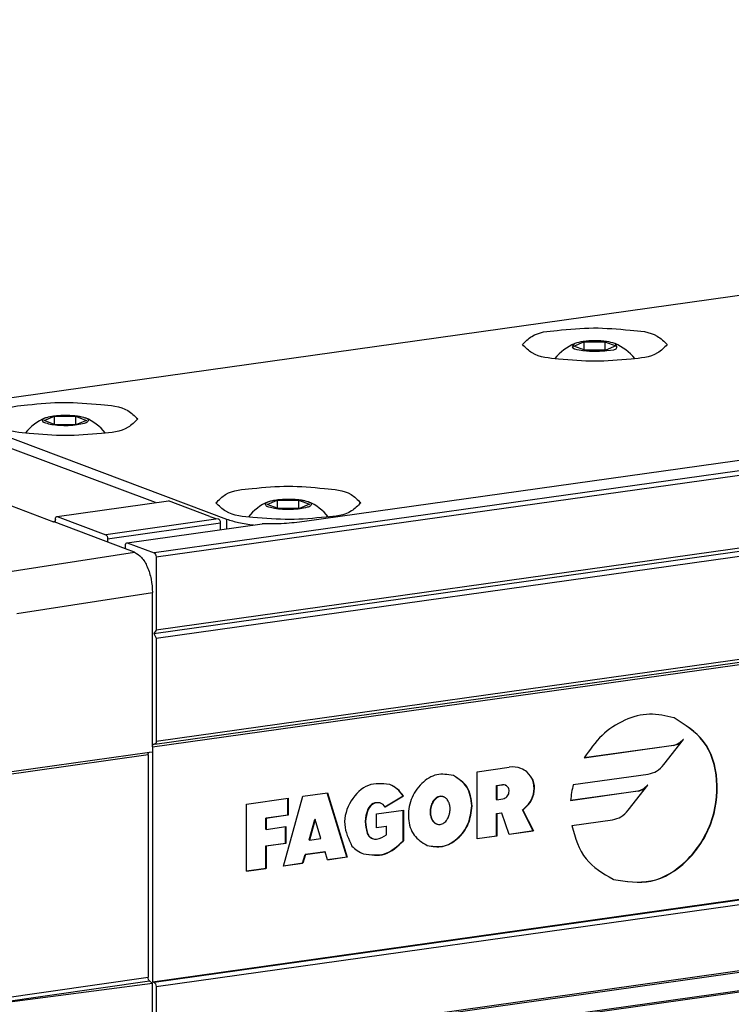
# Model space of a CAD drawing. Header units: millimetres. Extents: x -235 to 1816, y -109 to 485.
# Tile 18 of 51: x 344 to 370, y 61 to 96. Entities that reach past the tile are written whole.
import ezdxf

# ---------------------------------------------------------------- set-up
doc = ezdxf.new("R2010")
doc.units = ezdxf.units.MM

# ---------------------------------------------------------------- blocks, each defined once
blk = doc.blocks.new('TAPA_IZQUIERDA__3', base_point=(647.453, 92.656))
at = {"color": 7, "linetype": 'Continuous'}
for p, q in [((679.53, 160.589), (690.744, 156.371)), ((690.778, 156.367), (690.744, 156.371)), ((695.959, 154.41), (690.778, 156.367)), ((696.611, 154.164), (695.959, 154.41)), ((686.766, 152.641), (696.611, 154.164)), ((688.069, 149.718), (697.915, 151.241)), ((697.915, 140.049), (697.915, 151.241)), ((697.915, 140.049), (697.915, 139.697)), ((697.602, 139.472), (686.104, 137.856)), ((686.241, 138.059), (697.699, 139.671)), ((697.602, 139.472), (697.602, 123.353)), ((697.699, 139.671), (697.915, 139.697)), ((686.646, 121.789), (697.602, 123.353)), ((686.743, 121.518), (697.699, 123.081)), ((697.915, 122.892), (686.79, 121.448)), ((697.699, 123.081), (697.915, 122.892)), ((697.915, 118.399), (697.915, 122.892))]:
    blk.add_line(p, q, dxfattribs=at)
for points, knots in [([(696.611, 154.164), (696.789, 154.051), (697.197, 153.792), (697.575, 153.069), (697.858, 152.207), (697.896, 151.567), (697.915, 151.241)], [0, 0, 0, 0, 0.622822, 1.429026, 2.368036, 3.341423, 3.341423, 3.341423, 3.341423]), ([(697.602, 139.472), (697.603, 139.522), (697.605, 139.606), (697.672, 139.652), (697.699, 139.671)], [0, 0, 0, 0, 0.1405768, 0.2329958, 0.2329958, 0.2329958, 0.2329958]), ([(697.699, 123.081), (697.672, 123.118), (697.613, 123.198), (697.606, 123.298), (697.602, 123.353)], [0, 0, 0, 0, 0.1328632, 0.2933827, 0.2933827, 0.2933827, 0.2933827])]:
    blk.add_open_spline(points, degree=3, knots=knots, dxfattribs=at)
blk = doc.blocks.new('Li-4_PERFIL__5', base_point=(672.268, 98.227))
at = {"color": 7, "linetype": 'Continuous'}
for p, q in [((973.221, 192.781), (698.045, 154.112)), ((698.176, 153.82), (973.41, 192.497)), ((697.915, 140.049), (972.343, 178.613)), ((698.08, 140.239), (972.466, 178.797)), ((972.602, 179.001), (698.176, 140.438)), ((776.718, 177.876), (682.01, 164.567)), ((728.46, 169.107), (729.193, 169.416)), ((729.193, 169.416), (730.726, 169.425)), ((729.193, 169.416), (729.193, 168.831)), ((730.726, 169.425), (731.526, 169.125)), ((730.726, 169.425), (730.726, 168.815)), ((797.249, 168.793), (708.94, 156.384)), ((729.26, 168.806), (728.46, 169.107)), ((730.793, 168.815), (729.26, 168.806)), ((731.526, 169.125), (730.793, 168.815)), ((682.01, 164.567), (703.289, 156.564)), ((690.065, 163.711), (690.798, 164.021)), ((690.865, 163.411), (690.065, 163.711)), ((690.798, 164.021), (692.331, 164.03)), ((690.798, 163.436), (690.798, 164.021)), ((692.331, 164.03), (692.331, 163.419)), ((692.331, 164.03), (693.131, 163.729)), ((693.131, 163.729), (692.398, 163.42)), ((692.398, 163.42), (690.865, 163.411)), ((698.125, 157.761), (687.593, 161.722)), ((697.915, 123.018), (973.056, 161.682)), ((973.006, 161.608), (698.045, 122.969)), ((698.176, 122.677), (972.778, 161.265)), ((679.53, 160.589), (690.744, 156.371)), ((691.004, 156.76), (699.067, 157.893)), ((702.066, 156.765), (699.067, 157.893)), ((706.233, 157.631), (706.966, 157.941)), ((706.966, 157.941), (708.499, 157.949)), ((706.966, 157.941), (706.966, 157.355)), ((708.499, 157.949), (708.499, 157.339)), ((708.499, 157.949), (709.299, 157.649)), ((698.019, 148.283), (761.584, 157.215)), ((761.75, 157.449), (698.176, 148.516)), ((707.033, 157.33), (706.233, 157.631)), ((708.566, 157.339), (707.033, 157.33)), ((709.299, 157.649), (708.566, 157.339)), ((690.744, 156.371), (690.778, 156.367)), ((690.97, 156.764), (691.004, 156.76)), ((691.004, 156.76), (694.525, 155.436)), ((702.674, 156.581), (694.525, 155.436)), ((698.167, 117.771), (973.439, 156.453)), ((698.176, 147.932), (761.75, 156.865)), ((973.388, 156.53), (698.176, 117.856)), ((703.289, 156.564), (703.289, 155.868)), ((694.655, 155.144), (702.854, 156.296)), ((696.09, 154.848), (705.859, 156.22)), ((702.854, 155.807), (702.854, 156.296)), ((694.655, 155.144), (694.655, 154.9)), ((972.595, 154.99), (697.852, 116.382)), ((695.959, 154.41), (695.959, 154.653)), ((696.055, 154.852), (696.09, 154.848)), ((696.09, 154.848), (698.045, 154.112)), ((972.522, 154.881), (697.765, 116.269)), ((698.176, 153.82), (698.176, 148.516)), ((698.176, 148.516), (698.019, 148.283)), ((698.019, 148.283), (698.176, 147.932)), ((698.176, 147.932), (698.176, 140.438)), ((697.915, 140.049), (697.915, 139.697)), ((698.08, 140.239), (698.011, 140.248)), ((735.716, 140.161), (729.214, 139.247)), ((729.222, 139.262), (735.69, 140.171)), ((734.994, 138.769), (736.414, 140.588)), ((735.716, 140.161), (735.69, 140.171)), ((736.414, 140.588), (736.388, 140.598)), ((697.915, 139.697), (697.915, 123.018)), ((721.466, 138.25), (723.777, 138.574)), ((721.466, 133.383), (721.466, 138.25)), ((725.095, 138.224), (725.069, 138.233)), ((728.427, 137.312), (733.863, 138.076)), ((722.862, 137.243), (723.306, 137.305)), ((722.862, 136.229), (722.862, 137.243)), ((722.888, 137.233), (722.862, 137.243)), ((723.332, 137.295), (722.888, 137.233)), ((722.888, 137.233), (722.888, 136.219)), ((723.332, 137.295), (723.306, 137.305)), ((723.49, 137.286), (723.516, 137.276)), ((732.407, 135.455), (733.828, 137.275)), ((733.828, 137.275), (733.802, 137.285)), ((707.407, 131.408), (708.829, 136.474)), ((708.829, 136.474), (710.607, 136.724)), ((712.003, 132.067), (710.585, 136.721)), ((710.607, 136.724), (712.029, 132.057)), ((714.771, 135.707), (716.084, 136.493)), ((716.11, 136.483), (714.781, 135.688)), ((716.11, 136.483), (716.084, 136.493)), ((718.784, 136.454), (718.758, 136.463)), ((719.026, 136.427), (719, 136.437)), ((733.13, 136.847), (728.233, 136.159)), ((728.234, 136.173), (733.104, 136.857)), ((733.13, 136.847), (733.104, 136.857)), ((704.741, 135.899), (707.763, 136.324)), ((704.741, 131.033), (704.741, 135.899)), ((707.737, 135.117), (707.737, 136.32)), ((707.763, 136.324), (707.763, 135.108)), ((714.457, 135.978), (714.431, 135.988)), ((722.888, 136.219), (722.862, 136.229)), ((722.888, 136.219), (723.332, 136.282)), ((706.137, 134.893), (707.737, 135.117)), ((707.763, 135.108), (706.163, 134.883)), ((707.763, 135.108), (707.737, 135.117)), ((713.545, 135.515), (713.519, 135.524)), ((714.165, 135.196), (716.121, 135.471)), ((714.165, 134.182), (714.165, 135.196)), ((716.095, 133.25), (716.095, 135.467)), ((716.121, 135.471), (716.121, 133.241)), ((722.862, 135.215), (723.217, 135.265)), ((722.862, 133.593), (722.862, 135.215)), ((722.888, 135.205), (722.862, 135.215)), ((723.243, 135.255), (722.888, 135.205)), ((722.888, 135.205), (722.888, 133.583)), ((723.243, 135.255), (723.217, 135.265)), ((723.777, 133.708), (723.243, 135.255)), ((725.527, 133.968), (724.736, 135.479)), ((724.762, 135.469), (724.736, 135.479)), ((724.762, 135.469), (725.553, 133.958)), ((706.163, 134.883), (706.137, 134.893)), ((706.137, 134.081), (706.137, 134.893)), ((706.163, 134.883), (706.163, 134.072)), ((706.163, 134.072), (707.585, 134.271)), ((707.559, 133.065), (707.559, 134.268)), ((707.585, 134.271), (707.585, 133.055)), ((709.277, 133.306), (709.692, 134.784)), ((709.718, 134.774), (709.303, 133.296)), ((709.718, 134.774), (709.692, 134.784)), ((710.133, 133.413), (709.718, 134.774)), ((714.165, 134.196), (714.85, 134.292)), ((714.876, 134.282), (714.165, 134.182)), ((714.876, 134.282), (714.85, 134.292)), ((714.876, 133.674), (714.876, 134.282)), ((718.516, 134.462), (718.542, 134.452)), ((728.314, 134.346), (731.276, 134.762)), ((706.163, 134.072), (706.137, 134.081)), ((713.509, 133.778), (713.483, 133.788)), ((721.466, 133.397), (722.862, 133.593)), ((722.888, 133.583), (721.466, 133.383)), ((722.888, 133.583), (722.862, 133.593)), ((723.772, 133.721), (725.527, 133.968)), ((725.553, 133.958), (723.777, 133.708)), ((725.553, 133.958), (725.527, 133.968)), ((706.137, 132.865), (707.559, 133.065)), ((706.137, 131.243), (706.137, 132.865)), ((706.163, 132.855), (706.137, 132.865)), ((707.585, 133.055), (706.163, 132.855)), ((706.163, 132.855), (706.163, 131.233)), ((707.585, 133.055), (707.559, 133.065)), ((709.303, 133.296), (709.277, 133.306)), ((709.303, 133.296), (710.133, 133.413)), ((713.846, 133.412), (713.872, 133.402)), ((716.121, 133.241), (716.095, 133.25)), ((708.803, 131.617), (708.981, 132.251)), ((709.007, 132.241), (708.829, 131.608)), ((708.981, 132.251), (710.403, 132.451)), ((709.007, 132.241), (708.981, 132.251)), ((710.429, 132.441), (709.007, 132.241)), ((710.429, 132.441), (710.403, 132.451)), ((710.607, 131.857), (710.429, 132.441)), ((708.829, 131.608), (707.407, 131.408)), ((707.411, 131.422), (708.803, 131.617)), ((708.829, 131.608), (708.803, 131.617)), ((710.603, 131.87), (712.003, 132.067)), ((712.029, 132.057), (710.607, 131.857)), ((712.029, 132.057), (712.003, 132.067)), ((704.741, 131.047), (706.137, 131.243)), ((706.163, 131.233), (704.741, 131.033)), ((706.163, 131.233), (706.137, 131.243)), ((697.915, 123.018), (698.045, 122.969)), ((698.176, 122.677), (698.176, 117.856))]:
    blk.add_line(p, q, dxfattribs=at)
for centre, radius, start, end in [((729.993, 165.872), 3.723, 113.11747, 141.01648), ((729.993, 165.872), 3.723, 38.98376, 66.88717), ((691.598, 160.477), 3.723, 113.13177, 141.01648), ((691.598, 160.477), 3.723, 38.98187, 66.88286), ((707.766, 154.397), 3.723, 113.13177, 141.01653), ((707.766, 154.397), 3.723, 38.98384, 66.88475), ((703.931, 161.826), 5.394, 249.77814, 256.52766), ((724.028, 136.843), 1.75, 69.65897, 98.26907), ((724.006, 136.894), 1.71, 51.55984, 68.36131), ((724.482, 136.632), 1.705, 68.92159, 69.85759), ((723.36, 136.936), 0.373, 69.65897, 98.26907), ((723.386, 136.926), 0.373, 69.65897, 98.26907), ((735.539, 135.519), 7.334, 165.85479, 174.99556), ((718.827, 135.975), 0.493, 69.42703, 98.03649), ((718.853, 135.965), 0.493, 69.42703, 98.03649), ((714.231, 135.399), 0.622, 27.73678, 68.63151), ((713.932, 134.906), 1.552, 278.64219, 307.47511), ((714.008, 134.359), 2.212, 222.65697, 249.17418), ((714.079, 133.962), 0.597, 249.65897, 278.26907)]:
    blk.add_arc(centre, radius, start, end, dxfattribs=at)
for points, knots in [([(724.743, 169.222), (724.956, 169.439), (725.62, 170.116), (726.594, 170.197), (727.255, 170.251)], [0, 0, 0, 0, 0.893617, 2.786319, 2.786319, 2.786319, 2.786319]), ([(727.255, 170.251), (728.138, 170.339), (729.913, 170.514), (732.302, 170.283), (734.298, 170.151), (735.014, 169.447), (735.243, 169.222)], [0, 0, 0, 0, 2.645362, 5.316307, 7.32783, 8.271474, 8.271474, 8.271474, 8.271474]), ([(735.243, 169.222), (735.02, 168.999), (734.321, 168.304), (732.362, 168.167), (729.993, 167.927), (727.624, 168.167), (725.664, 168.304), (724.966, 168.999), (724.743, 169.222)], [0, 0, 0, 0, 0.926812, 2.898496, 5.52847, 8.158445, 10.130128, 11.056941, 11.056941, 11.056941, 11.056941]), ([(728.531, 169.297), (728.444, 169.209), (728.198, 168.964), (729.115, 168.781), (729.801, 168.708), (730.498, 168.762), (730.859, 168.79)], [0, 0, 0, 0, 0.299499, 0.842161, 1.815341, 2.855944, 2.855944, 2.855944, 2.855944]), ([(731.454, 169.297), (731.252, 169.353), (730.775, 169.485), (729.993, 169.504), (729.211, 169.485), (728.734, 169.353), (728.531, 169.297)], [0, 0, 0, 0, 0.627748, 1.480688, 2.333627, 2.961375, 2.961375, 2.961375, 2.961375]), ([(730.859, 168.79), (731.232, 168.811), (731.758, 168.84), (731.523, 169.194), (731.454, 169.297)], [0, 0, 0, 0, 0.770305, 1.08401, 1.08401, 1.08401, 1.08401]), ([(688.86, 164.856), (689.743, 164.943), (691.518, 165.119), (693.907, 164.887), (695.903, 164.755), (696.619, 164.051), (696.848, 163.826)], [0, 0, 0, 0, 2.645362, 5.316307, 7.32783, 8.271474, 8.271474, 8.271474, 8.271474]), ([(686.348, 163.826), (686.561, 164.043), (687.225, 164.721), (688.199, 164.801), (688.86, 164.856)], [0, 0, 0, 0, 0.893617, 2.786319, 2.786319, 2.786319, 2.786319]), ([(696.848, 163.826), (696.625, 163.604), (695.926, 162.908), (693.967, 162.772), (691.598, 162.532), (689.229, 162.772), (687.27, 162.908), (686.571, 163.604), (686.348, 163.826)], [0, 0, 0, 0, 0.926812, 2.898496, 5.52847, 8.158445, 10.130128, 11.056941, 11.056941, 11.056941, 11.056941]), ([(692.464, 163.395), (692.246, 163.372), (691.813, 163.328), (691.195, 163.343), (690.635, 163.393), (690.258, 163.499), (689.935, 163.592), (689.948, 163.795), (690.045, 163.857), (690.103, 163.885), (690.135, 163.901)], [0, 0, 0, 0, 0.655854, 1.301691, 1.863685, 2.301269, 2.562212, 2.705157, 2.78792, 2.897665, 2.897665, 2.897665, 2.897665]), ([(690.135, 163.901), (690.218, 163.93), (690.412, 163.998), (690.615, 164.028), (690.732, 164.046)], [0, 0, 0, 0, 0.2606576, 0.6152595, 0.6152595, 0.6152595, 0.6152595]), ([(690.732, 164.046), (690.876, 164.062), (691.166, 164.095), (691.601, 164.106), (691.988, 164.094), (692.316, 164.067), (692.58, 164.031), (692.811, 163.985), (692.959, 163.941), (693.037, 163.911), (693.052, 163.904), (693.06, 163.901)], [0, 0, 0, 0, 0.434445, 0.876477, 1.301967, 1.596695, 1.864114, 2.100345, 2.302073, 2.327054, 2.350973, 2.350973, 2.350973, 2.350973]), ([(693.06, 163.901), (693.142, 163.871), (693.273, 163.822), (693.223, 163.567), (692.88, 163.481), (692.626, 163.428), (692.464, 163.395)], [0, 0, 0, 0, 0.224048, 0.358508, 0.647967, 1.163493, 1.163493, 1.163493, 1.163493]), ([(702.516, 157.746), (702.739, 157.968), (703.438, 158.664), (705.397, 158.8), (707.766, 159.04), (710.135, 158.8), (712.095, 158.664), (712.793, 157.968), (713.016, 157.746)], [0, 0, 0, 0, 0.926812, 2.898496, 5.52847, 8.158445, 10.130128, 11.056941, 11.056941, 11.056941, 11.056941]), ([(708.632, 157.314), (708.414, 157.292), (707.981, 157.247), (707.363, 157.263), (706.803, 157.312), (706.426, 157.419), (706.103, 157.512), (706.116, 157.714), (706.213, 157.777), (706.271, 157.805), (706.303, 157.82)], [0, 0, 0, 0, 0.655854, 1.301691, 1.863685, 2.301269, 2.562212, 2.705157, 2.78792, 2.897665, 2.897665, 2.897665, 2.897665]), ([(706.303, 157.82), (706.386, 157.849), (706.58, 157.917), (706.783, 157.948), (706.9, 157.965)], [0, 0, 0, 0, 0.2606576, 0.6152595, 0.6152595, 0.6152595, 0.6152595]), ([(706.9, 157.965), (707.044, 157.982), (707.335, 158.015), (707.769, 158.025), (708.156, 158.014), (708.484, 157.986), (708.748, 157.951), (708.979, 157.904), (709.127, 157.86), (709.205, 157.83), (709.22, 157.824), (709.228, 157.821)], [0, 0, 0, 0, 0.434445, 0.876477, 1.301967, 1.596695, 1.864114, 2.100345, 2.302073, 2.327054, 2.350973, 2.350973, 2.350973, 2.350973]), ([(709.228, 157.821), (709.31, 157.79), (709.441, 157.741), (709.391, 157.487), (709.048, 157.4), (708.794, 157.348), (708.632, 157.314)], [0, 0, 0, 0, 0.224037, 0.35849, 0.647949, 1.163475, 1.163475, 1.163475, 1.163475]), ([(710.504, 156.716), (709.621, 156.629), (707.846, 156.453), (705.457, 156.685), (703.461, 156.816), (702.745, 157.521), (702.516, 157.746)], [0, 0, 0, 0, 2.645362, 5.316307, 7.32783, 8.271474, 8.271474, 8.271474, 8.271474]), ([(713.016, 157.746), (712.803, 157.528), (712.139, 156.851), (711.165, 156.771), (710.504, 156.716)], [0, 0, 0, 0, 0.893617, 2.786319, 2.786319, 2.786319, 2.786319]), ([(690.874, 156.566), (690.873, 156.516), (690.871, 156.432), (690.805, 156.386), (690.778, 156.367)], [0, 0, 0, 0, 0.1398491, 0.2320873, 0.2320873, 0.2320873, 0.2320873]), ([(690.874, 156.566), (690.875, 156.616), (690.877, 156.699), (690.943, 156.746), (690.97, 156.764)], [0, 0, 0, 0, 0.1398491, 0.2320873, 0.2320873, 0.2320873, 0.2320873]), ([(702.854, 156.296), (702.851, 156.329), (702.845, 156.394), (702.804, 156.48), (702.748, 156.55), (702.697, 156.571), (702.674, 156.581)], [0, 0, 0, 0, 0.0983167, 0.1953664, 0.2826108, 0.3581026, 0.3581026, 0.3581026, 0.3581026]), ([(703.289, 156.564), (703.576, 156.476), (704.217, 156.278), (704.882, 156.192), (705.249, 156.144)], [0, 0, 0, 0, 0.899267, 2.007848, 2.007848, 2.007848, 2.007848]), ([(708.94, 156.384), (708.446, 156.328), (707.423, 156.213), (706.392, 156.218), (705.859, 156.22)], [0, 0, 0, 0, 1.489407, 3.087921, 3.087921, 3.087921, 3.087921]), ([(694.525, 155.436), (694.56, 155.403), (694.643, 155.325), (694.651, 155.21), (694.655, 155.144)], [0, 0, 0, 0, 0.1404466, 0.3307002, 0.3307002, 0.3307002, 0.3307002]), ([(695.959, 154.653), (695.96, 154.704), (695.962, 154.787), (696.028, 154.833), (696.055, 154.852)], [0, 0, 0, 0, 0.1398491, 0.2320873, 0.2320873, 0.2320873, 0.2320873]), ([(698.045, 154.112), (698.081, 154.079), (698.164, 154.001), (698.171, 153.886), (698.176, 153.82)], [0, 0, 0, 0, 0.1404466, 0.3307002, 0.3307002, 0.3307002, 0.3307002]), ([(735.713, 142.156), (735.131, 142.293), (733.939, 142.573), (732.079, 142.052), (730.395, 140.949), (729.614, 139.824), (729.214, 139.247)], [0, 0, 0, 0, 1.768431, 3.618876, 5.603927, 7.691954, 7.691954, 7.691954, 7.691954]), ([(731.339, 130.447), (732.262, 130.295), (734.194, 129.979), (736.883, 131.7), (738.61, 134.389), (739.084, 137.55), (738.194, 140.617), (736.533, 141.652), (735.739, 142.146)], [0, 0, 0, 0, 2.726622, 5.700083, 8.901453, 12.102823, 15.076284, 17.802906, 17.802906, 17.802906, 17.802906]), ([(731.339, 130.447), (732.258, 130.301), (734.182, 129.996), (736.859, 131.713), (738.584, 134.399), (739.057, 137.556), (738.174, 140.612), (736.527, 141.65), (735.739, 142.146)], [0, 0, 0, 0, 2.713726, 5.673495, 8.874865, 12.076236, 15.036005, 17.749731, 17.749731, 17.749731, 17.749731]), ([(697.915, 140.049), (697.916, 140.1), (697.918, 140.183), (697.984, 140.23), (698.011, 140.248)], [0, 0, 0, 0, 0.1398491, 0.2320873, 0.2320873, 0.2320873, 0.2320873]), ([(698.176, 140.438), (698.175, 140.388), (698.173, 140.304), (698.107, 140.258), (698.08, 140.239)], [0, 0, 0, 0, 0.1398491, 0.2320874, 0.2320874, 0.2320874, 0.2320874]), ([(735.69, 140.171), (735.822, 140.206), (736.096, 140.28), (736.288, 140.49), (736.388, 140.598)], [0, 0, 0, 0, 0.4022032, 0.8333623, 0.8333623, 0.8333623, 0.8333623]), ([(735.716, 140.161), (735.849, 140.197), (736.122, 140.271), (736.315, 140.48), (736.414, 140.588)], [0, 0, 0, 0, 0.4022032, 0.8333623, 0.8333623, 0.8333623, 0.8333623]), ([(733.863, 138.076), (734.077, 138.133), (734.521, 138.253), (734.833, 138.593), (734.994, 138.769)], [0, 0, 0, 0, 0.652221, 1.351398, 1.351398, 1.351398, 1.351398]), ([(719.711, 137.985), (719.315, 138.045), (718.486, 138.17), (717.332, 137.428), (716.586, 136.266), (716.382, 134.901), (716.761, 133.582), (717.467, 133.131), (717.805, 132.914)], [0, 0, 0, 0, 1.168759, 2.443654, 3.831011, 5.218367, 6.493262, 7.662021, 7.662021, 7.662021, 7.662021]), ([(721.095, 135.764), (721.035, 136.263), (720.921, 137.215), (720.119, 137.73), (719.737, 137.975)], [0, 0, 0, 0, 1.425255, 2.718509, 2.718509, 2.718509, 2.718509]), ([(721.069, 135.774), (721.01, 136.268), (720.898, 137.209), (720.112, 137.728), (719.737, 137.975)], [0, 0, 0, 0, 1.411605, 2.692187, 2.692187, 2.692187, 2.692187]), ([(724.736, 135.479), (724.943, 135.657), (725.364, 136.02), (725.619, 136.819), (725.575, 137.637), (725.25, 138.034), (725.095, 138.224)], [0, 0, 0, 0, 0.804922, 1.63811, 2.423485, 3.142688, 3.142688, 3.142688, 3.142688]), ([(724.762, 135.469), (724.969, 135.647), (725.39, 136.01), (725.646, 136.812), (725.601, 137.642), (725.259, 138.036), (725.095, 138.224)], [0, 0, 0, 0, 0.804922, 1.63811, 2.436207, 3.165086, 3.165086, 3.165086, 3.165086]), ([(715.09, 137.335), (714.567, 137.379), (713.457, 137.473), (712.18, 136.174), (711.629, 134.435), (712.138, 133.371), (712.382, 132.86)], [0, 0, 0, 0, 1.506189, 3.197262, 4.979453, 6.621998, 6.621998, 6.621998, 6.621998]), ([(716.11, 136.483), (715.977, 136.668), (715.716, 137.033), (715.314, 137.229), (715.116, 137.325)], [0, 0, 0, 0, 0.671614, 1.321124, 1.321124, 1.321124, 1.321124]), ([(716.084, 136.493), (715.954, 136.675), (715.699, 137.031), (715.308, 137.228), (715.116, 137.325)], [0, 0, 0, 0, 0.657766, 1.293703, 1.293703, 1.293703, 1.293703]), ([(723.332, 136.282), (723.434, 136.322), (723.647, 136.407), (723.794, 136.731), (723.776, 137.087), (723.599, 137.216), (723.516, 137.276)], [0, 0, 0, 0, 0.317671, 0.663743, 0.995525, 1.290724, 1.290724, 1.290724, 1.290724]), ([(733.104, 136.857), (733.236, 136.893), (733.51, 136.967), (733.702, 137.176), (733.802, 137.285)], [0, 0, 0, 0, 0.4022032, 0.8333623, 0.8333623, 0.8333623, 0.8333623]), ([(733.13, 136.847), (733.262, 136.883), (733.536, 136.957), (733.728, 137.167), (733.828, 137.275)], [0, 0, 0, 0, 0.4022032, 0.8333623, 0.8333623, 0.8333623, 0.8333623]), ([(718.758, 136.463), (718.751, 136.462), (718.737, 136.46), (718.686, 136.45), (718.61, 136.424), (718.525, 136.377), (718.439, 136.315), (718.358, 136.236), (718.285, 136.143), (718.215, 136.034), (718.149, 135.898), (718.09, 135.721), (718.061, 135.568), (718.048, 135.432), (718.045, 135.306), (718.057, 135.149), (718.092, 134.984), (718.146, 134.839), (718.202, 134.736), (718.254, 134.661), (718.314, 134.592), (718.399, 134.517), (718.475, 134.481), (718.516, 134.462)], [0, 0, 0, 0, 0.020335, 0.041741, 0.158967, 0.258446, 0.332617, 0.474916, 0.596248, 0.685646, 0.863904, 1.049715, 1.241009, 1.329895, 1.459321, 1.619075, 1.801116, 1.96353, 2.081715, 2.15133, 2.23866, 2.353963, 2.489081, 2.489081, 2.489081, 2.489081]), ([(718.784, 136.454), (718.777, 136.452), (718.764, 136.45), (718.712, 136.44), (718.636, 136.414), (718.551, 136.367), (718.466, 136.305), (718.384, 136.226), (718.311, 136.133), (718.241, 136.024), (718.175, 135.888), (718.116, 135.712), (718.087, 135.559), (718.074, 135.423), (718.071, 135.296), (718.083, 135.139), (718.118, 134.974), (718.172, 134.829), (718.228, 134.726), (718.294, 134.632), (718.381, 134.537), (718.472, 134.486), (718.516, 134.462)], [0, 0, 0, 0, 0.020335, 0.041741, 0.158967, 0.258446, 0.332617, 0.474916, 0.596248, 0.685646, 0.863904, 1.049715, 1.241009, 1.329895, 1.459321, 1.619075, 1.801116, 1.96353, 2.081715, 2.15133, 2.310738, 2.46113, 2.46113, 2.46113, 2.46113]), ([(718.542, 134.452), (718.576, 134.442), (718.654, 134.418), (718.786, 134.42), (718.926, 134.459), (719.06, 134.537), (719.175, 134.642), (719.26, 134.749), (719.33, 134.861), (719.386, 134.978), (719.431, 135.104), (719.466, 135.239), (719.49, 135.382), (719.497, 135.534), (719.492, 135.659), (719.48, 135.753), (719.466, 135.828), (719.447, 135.904), (719.416, 136), (719.365, 136.112), (719.295, 136.223), (719.213, 136.313), (719.135, 136.373), (719.08, 136.404), (719.046, 136.419), (719.033, 136.424), (719.026, 136.427)], [0, 0, 0, 0, 0.105421, 0.245437, 0.386719, 0.537974, 0.707138, 0.84936, 0.947965, 1.102905, 1.238056, 1.346543, 1.52147, 1.673647, 1.800069, 1.896412, 1.957338, 2.029041, 2.132507, 2.258255, 2.398923, 2.52441, 2.621898, 2.691267, 2.713008, 2.734031, 2.734031, 2.734031, 2.734031]), ([(714.431, 135.988), (714.248, 136.001), (713.857, 136.029), (713.636, 135.7), (713.519, 135.524)], [0, 0, 0, 0, 0.514111, 1.096769, 1.096769, 1.096769, 1.096769]), ([(714.431, 135.988), (714.252, 135.994), (713.871, 136.007), (713.658, 135.685), (713.545, 135.515)], [0, 0, 0, 0, 0.502334, 1.071522, 1.071522, 1.071522, 1.071522]), ([(717.831, 132.905), (718.207, 132.844), (718.992, 132.717), (720.1, 133.375), (720.897, 134.438), (721.011, 135.327), (721.069, 135.774)], [0, 0, 0, 0, 1.112899, 2.320223, 3.636704, 4.967939, 4.967939, 4.967939, 4.967939]), ([(717.831, 132.905), (718.211, 132.838), (719.004, 132.7), (720.124, 133.362), (720.923, 134.428), (721.037, 135.317), (721.095, 135.764)], [0, 0, 0, 0, 1.125848, 2.346885, 3.663366, 4.994601, 4.994601, 4.994601, 4.994601]), ([(713.519, 135.524), (713.431, 135.229), (713.259, 134.653), (713.41, 134.072), (713.483, 133.788)], [0, 0, 0, 0, 0.904461, 1.766394, 1.766394, 1.766394, 1.766394]), ([(713.545, 135.515), (713.457, 135.22), (713.286, 134.643), (713.436, 134.062), (713.509, 133.778)], [0, 0, 0, 0, 0.904461, 1.766394, 1.766394, 1.766394, 1.766394]), ([(731.276, 134.762), (731.491, 134.82), (731.935, 134.94), (732.246, 135.28), (732.407, 135.455)], [0, 0, 0, 0, 0.652221, 1.351398, 1.351398, 1.351398, 1.351398]), ([(728.314, 134.346), (728.572, 133.468), (729.069, 131.777), (730.584, 130.885), (731.313, 130.456)], [0, 0, 0, 0, 2.634683, 5.078621, 5.078621, 5.078621, 5.078621]), ([(713.483, 133.788), (713.524, 133.704), (713.605, 133.539), (713.767, 133.454), (713.846, 133.412)], [0, 0, 0, 0, 0.2743027, 0.5345567, 0.5345567, 0.5345567, 0.5345567]), ([(713.509, 133.778), (713.548, 133.698), (713.624, 133.542), (713.773, 133.455), (713.846, 133.412)], [0, 0, 0, 0, 0.2605043, 0.5075215, 0.5075215, 0.5075215, 0.5075215]), ([(713.222, 132.291), (713.747, 132.222), (714.851, 132.076), (715.667, 132.846), (716.095, 133.25)], [0, 0, 0, 0, 1.508692, 3.176775, 3.176775, 3.176775, 3.176775]), ([(713.222, 132.291), (713.751, 132.216), (714.864, 132.057), (715.688, 132.833), (716.121, 133.241)], [0, 0, 0, 0, 1.521314, 3.203032, 3.203032, 3.203032, 3.203032]), ([(698.045, 122.969), (698.081, 122.936), (698.164, 122.858), (698.171, 122.743), (698.176, 122.677)], [0, 0, 0, 0, 0.1404466, 0.3307002, 0.3307002, 0.3307002, 0.3307002])]:
    blk.add_open_spline(points, degree=3, knots=knots, dxfattribs=at)
for points in [[(735.739, 142.146), (735.734, 142.148), (735.726, 142.151), (735.717, 142.155), (735.713, 142.156)], [(719.737, 137.975), (719.733, 137.976), (719.724, 137.98), (719.716, 137.983), (719.711, 137.985)], [(715.116, 137.325), (715.111, 137.327), (715.103, 137.33), (715.094, 137.334), (715.09, 137.335)], [(717.805, 132.914), (717.809, 132.913), (717.818, 132.909), (717.826, 132.906), (717.831, 132.905)], [(731.313, 130.456), (731.317, 130.455), (731.326, 130.451), (731.334, 130.448), (731.339, 130.447)]]:
    blk.add_open_spline(points, degree=3, dxfattribs=at)
blk = doc.blocks.new('Li-6__6', base_point=(647.453, 76.633))
for name, p in [('Li-4_PERFIL__5', (672.268, 98.227)), ('TAPA_IZQUIERDA__3', (647.453, 92.656))]:
    blk.add_blockref(name, p)
blk = doc.blocks.new('A1', base_point=(975.72, 157.855))
blk.add_blockref('Li-6__6', (647.453, 76.633))

msp = doc.modelspace()

# ---------------------------------------------------------------- block references
at = {"xscale": 0.5, "yscale": 0.5, "zscale": 0.5}
msp.add_blockref('A1', (487.86, 78.928), dxfattribs=at)

doc.saveas('drawing.dxf')
